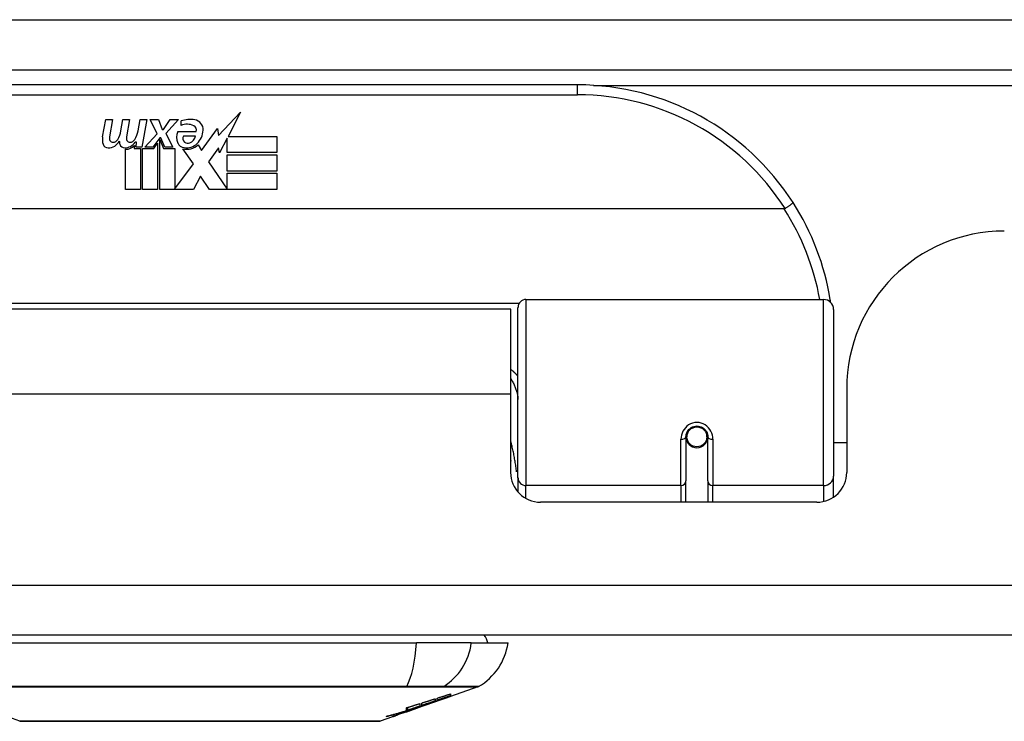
# Model space of a CAD drawing. Header units: inches. Extents: x 27 to 687, y 75 to 319.
# Tile 36 of 239: x 154.01 to 155.96, y 75.01 to 76.4. Entities that reach past the tile are written whole.
import ezdxf

# ---------------------------------------------------------------- set-up
doc = ezdxf.new("R2010")
doc.units = ezdxf.units.IN
doc.header["$MEASUREMENT"] = 0
doc.layers.add('Visible Edges(ANSI)', color=7, linetype='Continuous', lineweight=25)
doc.layers.add('Visible Tangent Edges(ANSI)', color=7, linetype='Continuous', lineweight=25)

msp = doc.modelspace()

# ---------------------------------------------------------------- linework, layer by layer
at = {"layer": 'Visible Edges(ANSI)'}
for p, q in [((92.8166, 76.3012), (158.6186, 76.3012)), ((155.1171, 76.2712), (153.6211, 76.2712)), ((154.1764, 76.1683), (154.1831, 76.2025)), ((154.1831, 76.2025), (154.1963, 76.2025)), ((154.1963, 76.2025), (154.1902, 76.168)), ((154.2127, 76.18), (154.2167, 76.2025)), ((154.2167, 76.2025), (154.2299, 76.2025)), ((154.2299, 76.2025), (154.2238, 76.168)), ((154.2466, 76.18), (154.2506, 76.2025)), ((154.2506, 76.2025), (154.2638, 76.2025)), ((154.2638, 76.2025), (154.2542, 76.1479)), ((154.2707, 76.2025), (154.2869, 76.2025)), ((154.2842, 76.1745), (154.2707, 76.2025)), ((154.2869, 76.2025), (154.2944, 76.183)), ((154.2968, 76.183), (154.3103, 76.2025)), ((154.3265, 76.2025), (154.3019, 76.1746)), ((154.3103, 76.2025), (154.3265, 76.2025)), ((154.3319, 76.1908), (154.3319, 76.1998)), ((154.4058, 76.1707), (154.4496, 76.2169)), ((154.4496, 76.2169), (154.4248, 76.1692)), ((154.2944, 76.183), (154.2968, 76.183)), ((154.3724, 76.1409), (154.4038, 76.1849)), ((154.4038, 76.1849), (154.4058, 76.1707)), ((154.2599, 76.1479), (154.2842, 76.1745)), ((154.2896, 76.1663), (154.2762, 76.1479)), ((154.2917, 76.1663), (154.2896, 76.1663)), ((154.2896, 76.1628), (154.2971, 76.1451)), ((154.2896, 76.0642), (154.2896, 76.1628)), ((154.2995, 76.1479), (154.2917, 76.1663)), ((154.3019, 76.1746), (154.3157, 76.1479)), ((154.3253, 76.1788), (154.3619, 76.1788)), ((154.3604, 76.1698), (154.3364, 76.1698)), ((154.4231, 76.1659), (154.4078, 76.1365)), ((154.4231, 76.1371), (154.4231, 76.1659)), ((154.4248, 76.1692), (154.5218, 76.1692)), ((154.5218, 76.1692), (154.5218, 76.1371)), ((154.2218, 76.0642), (154.2218, 76.1437)), ((154.2397, 76.1512), (154.2392, 76.1451)), ((154.2392, 76.1451), (154.2515, 76.1451)), ((154.2436, 76.1575), (154.2407, 76.1575)), ((154.2428, 76.1479), (154.2436, 76.1575)), ((154.2542, 76.1479), (154.2428, 76.1479)), ((154.2515, 76.1451), (154.2515, 76.0642)), ((154.2557, 76.1451), (154.2779, 76.1451)), ((154.2557, 76.0642), (154.2557, 76.1451)), ((154.2762, 76.1479), (154.2599, 76.1479)), ((154.2779, 76.1451), (154.2854, 76.1554)), ((154.2854, 76.1554), (154.2854, 76.0642)), ((154.2971, 76.1451), (154.3196, 76.1451)), ((154.3157, 76.1479), (154.2995, 76.1479)), ((154.3196, 76.1451), (154.3196, 76.0655)), ((154.3562, 76.1145), (154.3355, 76.1443)), ((154.3654, 76.1524), (154.3724, 76.1409)), ((154.4058, 76.1466), (154.3862, 76.1185)), ((154.4078, 76.1365), (154.4058, 76.1466)), ((154.5218, 76.1371), (154.4231, 76.1371)), ((154.4231, 76.1326), (154.5218, 76.1326)), ((154.4231, 76.1005), (154.4231, 76.1326)), ((154.5218, 76.1326), (154.5218, 76.1005)), ((154.3196, 76.0655), (154.3562, 76.1145)), ((154.3862, 76.1185), (154.4231, 76.0648)), ((154.3704, 76.0903), (154.3565, 76.0642)), ((154.388, 76.0642), (154.3704, 76.0903)), ((154.5218, 76.1005), (154.4231, 76.1005)), ((154.4231, 76.0963), (154.5218, 76.0963)), ((154.4231, 76.0648), (154.4231, 76.0963)), ((154.5218, 76.0963), (154.5218, 76.0642)), ((154.2515, 76.0642), (154.2218, 76.0642)), ((154.2854, 76.0642), (154.2557, 76.0642)), ((154.3565, 76.0642), (154.2896, 76.0642)), ((154.5218, 76.0642), (154.388, 76.0642)), ((155.526, 76.0256), (153.2122, 76.0256)), ((154.999, 75.4928), (154.999, 75.8305)), ((155.0148, 75.8462), (155.6043, 75.8462)), ((154.9846, 75.8267), (153.7536, 75.8267)), ((154.9846, 75.6587), (154.9846, 75.8267)), ((155.624, 75.8265), (155.624, 75.4966)), ((154.9846, 75.5038), (154.9846, 75.6587)), ((155.6501, 75.6697), (155.6501, 75.5038)), ((155.3337, 75.5831), (155.3337, 75.5741)), ((155.373, 75.5741), (155.373, 75.5831)), ((155.3317, 75.5741), (155.3317, 75.4871)), ((155.3318, 75.5717), (155.3338, 75.5717)), ((155.3376, 75.5622), (155.3352, 75.5622)), ((155.3715, 75.5622), (155.3691, 75.5622)), ((155.3729, 75.5717), (155.3749, 75.5717)), ((155.375, 75.4871), (155.375, 75.5741)), ((155.6501, 75.5622), (155.624, 75.5622)), ((155.624, 75.4548), (155.624, 75.4966)), ((154.999, 75.4928), (154.999, 75.4651)), ((155.3317, 75.4447), (155.3317, 75.4871)), ((155.375, 75.4871), (155.375, 75.4447)), ((155.591, 75.4447), (155.0436, 75.4447)), ((158.5201, 75.1817), (92.9151, 75.1817)), ((153.9404, 75.166), (154.7978, 75.166)), ((154.9066, 75.166), (154.7978, 75.166)), ((154.9066, 75.166), (154.9793, 75.166)), ((154.9194, 75.079), (154.8656, 75.0602)), ((154.7982, 75.0366), (154.8645, 75.0598)), ((154.8353, 75.0555), (154.8353, 75.0513)), ((154.8388, 75.0525), (154.8388, 75.0566)), ((154.8438, 75.053), (154.8438, 75.0537)), ((154.8656, 75.0603), (154.8645, 75.06)), ((154.8645, 75.0598), (154.8645, 75.06)), ((154.8651, 75.0614), (154.8651, 75.0651)), ((154.8656, 75.0652), (154.8656, 75.0608)), ((154.8656, 75.0604), (154.8656, 75.0602)), ((154.0123, 75.0113), (153.9341, 75.0387)), ((154.7982, 75.0366), (154.7569, 75.0222)), ((154.7768, 75.0308), (154.7768, 75.0316)), ((154.7776, 75.0298), (154.7776, 75.0301)), ((154.7776, 75.0298), (154.7776, 75.0295)), ((154.7781, 75.032), (154.7781, 75.0378)), ((154.7809, 75.0329), (154.7809, 75.0386)), ((154.7896, 75.0338), (154.7896, 75.034)), ((154.7966, 75.0361), (154.7966, 75.0362)), ((154.8053, 75.0406), (154.797, 75.0377)), ((154.797, 75.0377), (154.797, 75.0379)), ((154.7995, 75.0372), (154.7995, 75.0376)), ((154.8017, 75.0384), (154.8017, 75.0391)), ((154.8048, 75.046), (154.8048, 75.0409)), ((154.8086, 75.0422), (154.8086, 75.0471)), ((154.8237, 75.0458), (154.8237, 75.0464)), ((154.7503, 75.0199), (154.7259, 75.0113)), ((154.7503, 75.0199), (154.7503, 75.0199)), ((154.7601, 75.0233), (154.7526, 75.0207)), ((154.7526, 75.0207), (154.7526, 75.0212)), ((154.7581, 75.0227), (154.7581, 75.0233)), ((154.7701, 75.0272), (154.7701, 75.0275)), ((154.7701, 75.0268), (154.7701, 75.0272))]:
    msp.add_line(p, q, dxfattribs=at)
at = {"layer": 'Visible Edges(ANSI)', "flags": 128}
for points in [[(155.528, 76.0261), (155.528, 76.0261), (155.5279, 76.026), (155.5278, 76.026), (155.5277, 76.0259), (155.5276, 76.0259), (155.5276, 76.0259), (155.5275, 76.0258), (155.5274, 76.0258), (155.5273, 76.0258), (155.5272, 76.0257), (155.5271, 76.0257), (155.527, 76.0257), (155.527, 76.0257), (155.5269, 76.0256), (155.5268, 76.0256), (155.5267, 76.0256), (155.5266, 76.0256), (155.5265, 76.0256), (155.5264, 76.0256), (155.5263, 76.0256), (155.5262, 76.0256), (155.5262, 76.0256), (155.5261, 76.0256), (155.526, 76.0256)], [(155.5437, 76.0381), (155.5438, 76.038), (155.5437, 76.0378), (155.5436, 76.0376), (155.5434, 76.0374), (155.5431, 76.0371), (155.5428, 76.0368), (155.5424, 76.0364), (155.542, 76.036), (155.5414, 76.0355), (155.5408, 76.0351), (155.5402, 76.0346), (155.5395, 76.034), (155.5387, 76.0334), (155.5379, 76.0329), (155.5371, 76.0322), (155.5362, 76.0316), (155.5353, 76.0309), (155.5343, 76.0303), (155.5333, 76.0296), (155.5323, 76.0289), (155.5312, 76.0282), (155.5302, 76.0275), (155.5291, 76.0268), (155.528, 76.0261)], [(155.6183, 75.8404), (155.6182, 75.8406), (155.6182, 75.8409), (155.6182, 75.8411), (155.6181, 75.8413), (155.6181, 75.8415), (155.6181, 75.8417), (155.618, 75.8419), (155.618, 75.8421), (155.618, 75.8423), (155.6179, 75.8425), (155.6179, 75.8427), (155.6179, 75.8429), (155.6178, 75.8431), (155.6178, 75.8434), (155.6178, 75.8436), (155.6177, 75.8438), (155.6177, 75.844), (155.6177, 75.8442), (155.6176, 75.8444), (155.6176, 75.8446), (155.6176, 75.8448), (155.6175, 75.845), (155.6175, 75.8452), (155.6175, 75.8454)], [(155.3317, 75.5741), (155.3318, 75.5767), (155.3323, 75.5793), (155.3332, 75.5819), (155.3343, 75.5844), (155.3358, 75.5868), (155.3376, 75.5889), (155.3397, 75.5909), (155.3421, 75.5926), (155.3447, 75.5939), (155.3475, 75.5949), (155.3504, 75.5955), (155.3534, 75.5957), (155.3563, 75.5955), (155.3592, 75.5949), (155.362, 75.5939), (155.3646, 75.5925), (155.367, 75.5909), (155.3691, 75.5889), (155.3709, 75.5867), (155.3723, 75.5844), (155.3735, 75.5819), (155.3743, 75.5793), (155.3748, 75.5767), (155.375, 75.5741)], [(154.9846, 75.527), (154.9846, 75.5269), (154.9846, 75.5269), (154.9847, 75.5268), (154.9847, 75.5268), (154.9847, 75.5267), (154.9847, 75.5267), (154.9847, 75.5266), (154.9848, 75.5266), (154.9848, 75.5265), (154.9848, 75.5264), (154.9848, 75.5264), (154.9849, 75.5263), (154.9849, 75.5263), (154.9849, 75.5262), (154.9849, 75.5262), (154.9849, 75.5261), (154.985, 75.5261), (154.985, 75.526), (154.985, 75.526), (154.985, 75.5259), (154.985, 75.5259), (154.9851, 75.5258), (154.9851, 75.5257), (154.9851, 75.5257)], [(154.8086, 75.0471), (154.8097, 75.0475), (154.8108, 75.0478), (154.8119, 75.0482), (154.8131, 75.0485), (154.8142, 75.0489), (154.8153, 75.0492), (154.8164, 75.0496), (154.8175, 75.0499), (154.8186, 75.0503), (154.8197, 75.0506), (154.8209, 75.051), (154.822, 75.0513), (154.8231, 75.0517), (154.8242, 75.052), (154.8253, 75.0524), (154.8264, 75.0527), (154.8276, 75.0531), (154.8287, 75.0534), (154.8298, 75.0538), (154.8309, 75.0541), (154.832, 75.0545), (154.8331, 75.0548), (154.8342, 75.0552), (154.8353, 75.0555)], [(154.8353, 75.0513), (154.8342, 75.0509), (154.8331, 75.0505), (154.832, 75.0501), (154.8309, 75.0498), (154.8298, 75.0494), (154.8287, 75.049), (154.8276, 75.0486), (154.8264, 75.0482), (154.8253, 75.0479), (154.8242, 75.0475), (154.8231, 75.0471), (154.822, 75.0467), (154.8209, 75.0464), (154.8197, 75.046), (154.8186, 75.0456), (154.8175, 75.0452), (154.8164, 75.0448), (154.8153, 75.0445), (154.8142, 75.0441), (154.8131, 75.0437), (154.8119, 75.0433), (154.8108, 75.043), (154.8097, 75.0426), (154.8086, 75.0422)], [(154.8203, 75.0451), (154.8221, 75.0458), (154.8238, 75.0464), (154.8256, 75.047), (154.8273, 75.0477), (154.8291, 75.0483), (154.8309, 75.049), (154.8327, 75.0496), (154.8345, 75.0503), (154.8363, 75.051), (154.8382, 75.0516), (154.84, 75.0523), (154.8419, 75.053), (154.8437, 75.0536), (154.8456, 75.0543), (154.8475, 75.055), (154.8494, 75.0557), (154.8513, 75.0564), (154.8532, 75.0571), (154.8552, 75.0578), (154.8571, 75.0585), (154.8591, 75.0592), (154.8611, 75.06), (154.8631, 75.0607), (154.8651, 75.0614)], [(154.8645, 75.0598), (154.8629, 75.0593), (154.8612, 75.0587), (154.8595, 75.0581), (154.8578, 75.0575), (154.8561, 75.0569), (154.8545, 75.0563), (154.8528, 75.0557), (154.8511, 75.0551), (154.8494, 75.0545), (154.8476, 75.054), (154.8459, 75.0534), (154.8442, 75.0528), (154.8425, 75.0522), (154.8408, 75.0516), (154.8391, 75.051), (154.8374, 75.0504), (154.8357, 75.0498), (154.834, 75.0493), (154.8322, 75.0487), (154.8305, 75.0481), (154.8288, 75.0475), (154.8271, 75.0469), (154.8254, 75.0464), (154.8237, 75.0458)], [(154.8388, 75.0566), (154.84, 75.057), (154.8411, 75.0574), (154.8422, 75.0577), (154.8433, 75.0581), (154.8444, 75.0584), (154.8455, 75.0588), (154.8466, 75.0591), (154.8478, 75.0595), (154.8489, 75.0599), (154.85, 75.0602), (154.8511, 75.0606), (154.8522, 75.0609), (154.8533, 75.0613), (154.8545, 75.0616), (154.8556, 75.062), (154.8567, 75.0624), (154.8578, 75.0627), (154.8589, 75.0631), (154.86, 75.0634), (154.8611, 75.0638), (154.8623, 75.0642), (154.8634, 75.0645), (154.8645, 75.0649), (154.8656, 75.0652)], [(154.8651, 75.0614), (154.864, 75.061), (154.8629, 75.0607), (154.8618, 75.0603), (154.8607, 75.0599), (154.8596, 75.0596), (154.8585, 75.0592), (154.8574, 75.0588), (154.8563, 75.0584), (154.8553, 75.0581), (154.8542, 75.0577), (154.8531, 75.0573), (154.852, 75.0569), (154.8509, 75.0566), (154.8498, 75.0562), (154.8487, 75.0558), (154.8476, 75.0554), (154.8465, 75.0551), (154.8454, 75.0547), (154.8443, 75.0543), (154.8432, 75.054), (154.8421, 75.0536), (154.841, 75.0532), (154.8399, 75.0528), (154.8388, 75.0525)], [(154.8656, 75.0608), (154.8647, 75.0605), (154.8639, 75.0602), (154.863, 75.0599), (154.8621, 75.0596), (154.8612, 75.0592), (154.8603, 75.0589), (154.8595, 75.0586), (154.8586, 75.0583), (154.8576, 75.058), (154.8567, 75.0576), (154.8558, 75.0573), (154.8549, 75.057), (154.854, 75.0566), (154.8531, 75.0563), (154.8522, 75.056), (154.8512, 75.0556), (154.8503, 75.0553), (154.8494, 75.055), (154.8485, 75.0546), (154.8475, 75.0543), (154.8466, 75.054), (154.8457, 75.0536), (154.8448, 75.0533), (154.8438, 75.053)], [(154.8438, 75.053), (154.8447, 75.0533), (154.8456, 75.0536), (154.8466, 75.0539), (154.8475, 75.0542), (154.8484, 75.0545), (154.8493, 75.0548), (154.8502, 75.0551), (154.8511, 75.0554), (154.852, 75.0557), (154.8529, 75.0561), (154.8538, 75.0564), (154.8547, 75.0567), (154.8556, 75.057), (154.8565, 75.0573), (154.8574, 75.0576), (154.8584, 75.0579), (154.8593, 75.0582), (154.8602, 75.0585), (154.8611, 75.0588), (154.862, 75.0591), (154.8629, 75.0595), (154.8638, 75.0598), (154.8647, 75.0601), (154.8656, 75.0604)], [(154.7383, 75.0204), (154.74, 75.0209), (154.7417, 75.0213), (154.7433, 75.0218), (154.745, 75.0223), (154.7467, 75.0227), (154.7483, 75.0232), (154.75, 75.0237), (154.7516, 75.0242), (154.7533, 75.0246), (154.755, 75.0251), (154.7566, 75.0256), (154.7583, 75.0261), (154.7599, 75.0266), (154.7616, 75.0271), (154.7633, 75.0275), (154.7649, 75.028), (154.7666, 75.0285), (154.7682, 75.029), (154.7699, 75.0295), (154.7715, 75.03), (154.7732, 75.0305), (154.7748, 75.031), (154.7765, 75.0315), (154.7781, 75.032)], [(154.7768, 75.0308), (154.7753, 75.0303), (154.7737, 75.0299), (154.7721, 75.0294), (154.7705, 75.029), (154.7689, 75.0285), (154.7673, 75.028), (154.7657, 75.0276), (154.7641, 75.0271), (154.7625, 75.0267), (154.7609, 75.0262), (154.7593, 75.0258), (154.7577, 75.0254), (154.7561, 75.0249), (154.7545, 75.0245), (154.7528, 75.0241), (154.7512, 75.0237), (154.7496, 75.0232), (154.748, 75.0228), (154.7464, 75.0224), (154.7448, 75.022), (154.7432, 75.0216), (154.7416, 75.0212), (154.74, 75.0208), (154.7383, 75.0204)], [(154.8017, 75.0384), (154.8002, 75.0379), (154.7987, 75.0374), (154.7972, 75.0369), (154.7957, 75.0364), (154.7941, 75.0359), (154.7926, 75.0354), (154.7911, 75.0349), (154.7896, 75.0344), (154.788, 75.0339), (154.7865, 75.0334), (154.785, 75.033), (154.7834, 75.0325), (154.7819, 75.032), (154.7804, 75.0315), (154.7788, 75.031), (154.7773, 75.0305), (154.7758, 75.03), (154.7742, 75.0296), (154.7727, 75.0291), (154.7712, 75.0286), (154.7696, 75.0281), (154.7681, 75.0277), (154.7665, 75.0272), (154.765, 75.0267)], [(154.765, 75.0267), (154.7655, 75.0269), (154.766, 75.0271), (154.7665, 75.0272), (154.767, 75.0274), (154.7675, 75.0276), (154.768, 75.0278), (154.7685, 75.0279), (154.769, 75.0281), (154.7695, 75.0283), (154.7699, 75.0284), (154.7704, 75.0286), (154.7709, 75.0288), (154.7714, 75.0289), (154.7719, 75.0291), (154.7724, 75.0293), (154.7729, 75.0295), (154.7734, 75.0296), (154.7739, 75.0298), (154.7744, 75.03), (154.7749, 75.0301), (154.7754, 75.0303), (154.7759, 75.0305), (154.7764, 75.0306), (154.7768, 75.0308)], [(154.7681, 75.0268), (154.7691, 75.0272), (154.7701, 75.0275), (154.7711, 75.0279), (154.7721, 75.0282), (154.7731, 75.0286), (154.7741, 75.0289), (154.7751, 75.0292), (154.776, 75.0295), (154.777, 75.0299), (154.778, 75.0302), (154.7789, 75.0305), (154.7798, 75.0308), (154.7808, 75.0311), (154.7817, 75.0314), (154.7826, 75.0317), (154.7835, 75.032), (154.7843, 75.0323), (154.7852, 75.0326), (154.786, 75.0329), (154.7868, 75.0331), (154.7876, 75.0334), (154.7884, 75.0336), (154.7892, 75.0339), (154.7899, 75.0341)], [(154.7891, 75.0334), (154.7883, 75.0332), (154.7876, 75.0329), (154.7868, 75.0326), (154.786, 75.0324), (154.7852, 75.0321), (154.7844, 75.0318), (154.7836, 75.0315), (154.7828, 75.0312), (154.782, 75.031), (154.7812, 75.0307), (154.7804, 75.0304), (154.7796, 75.0301), (154.7788, 75.0298), (154.778, 75.0295), (154.7772, 75.0293), (154.7763, 75.029), (154.7755, 75.0287), (154.7747, 75.0284), (154.774, 75.0281), (154.7732, 75.0279), (154.7724, 75.0276), (154.7716, 75.0273), (154.7708, 75.0271), (154.7701, 75.0268)], [(154.7891, 75.0336), (154.7889, 75.0335), (154.7886, 75.0335), (154.7883, 75.0334), (154.788, 75.0333), (154.7876, 75.0332), (154.7873, 75.033), (154.7869, 75.0329), (154.7865, 75.0328), (154.786, 75.0326), (154.7856, 75.0325), (154.7851, 75.0323), (154.7846, 75.0322), (154.7841, 75.032), (154.7835, 75.0318), (154.783, 75.0316), (154.7824, 75.0314), (154.7818, 75.0312), (154.7813, 75.031), (154.7807, 75.0308), (154.7801, 75.0306), (154.7795, 75.0304), (154.7788, 75.0302), (154.7782, 75.03), (154.7776, 75.0298)], [(154.7776, 75.0295), (154.778, 75.0296), (154.7784, 75.0298), (154.7789, 75.0299), (154.7793, 75.0301), (154.7797, 75.0302), (154.7802, 75.0304), (154.7807, 75.0305), (154.7811, 75.0307), (154.7816, 75.0309), (154.782, 75.031), (154.7825, 75.0312), (154.7829, 75.0313), (154.7834, 75.0315), (154.7838, 75.0316), (154.7842, 75.0318), (154.7847, 75.0319), (154.7851, 75.0321), (154.7855, 75.0322), (154.7859, 75.0324), (154.7863, 75.0325), (154.7866, 75.0326), (154.787, 75.0328), (154.7873, 75.0329), (154.7876, 75.033)], [(154.7781, 75.0378), (154.7792, 75.0381), (154.7803, 75.0384), (154.7814, 75.0388), (154.7826, 75.0391), (154.7837, 75.0394), (154.7848, 75.0398), (154.7859, 75.0401), (154.787, 75.0405), (154.7881, 75.0408), (154.7892, 75.0411), (154.7904, 75.0415), (154.7915, 75.0418), (154.7926, 75.0422), (154.7937, 75.0425), (154.7948, 75.0429), (154.7959, 75.0432), (154.7971, 75.0435), (154.7982, 75.0439), (154.7993, 75.0442), (154.8004, 75.0446), (154.8015, 75.0449), (154.8026, 75.0453), (154.8037, 75.0456), (154.8048, 75.046)], [(154.8048, 75.0409), (154.8038, 75.0406), (154.8028, 75.0403), (154.8019, 75.0399), (154.8009, 75.0396), (154.7999, 75.0392), (154.7989, 75.0389), (154.7979, 75.0386), (154.7969, 75.0382), (154.7959, 75.0379), (154.7949, 75.0376), (154.7939, 75.0372), (154.7929, 75.0369), (154.7919, 75.0366), (154.7909, 75.0362), (154.7899, 75.0359), (154.7889, 75.0355), (154.7879, 75.0352), (154.7869, 75.0349), (154.7859, 75.0345), (154.7849, 75.0342), (154.7839, 75.0339), (154.7829, 75.0335), (154.7819, 75.0332), (154.7809, 75.0329)], [(154.7809, 75.0329), (154.7819, 75.0332), (154.7829, 75.0335), (154.7839, 75.0338), (154.7849, 75.0341), (154.786, 75.0344), (154.787, 75.0348), (154.788, 75.0351), (154.789, 75.0354), (154.7901, 75.0357), (154.7911, 75.036), (154.7921, 75.0364), (154.7931, 75.0367), (154.7941, 75.037), (154.7952, 75.0373), (154.7962, 75.0377), (154.7972, 75.038), (154.7982, 75.0383), (154.7992, 75.0386), (154.8003, 75.0389), (154.8013, 75.0393), (154.8023, 75.0396), (154.8033, 75.0399), (154.8043, 75.0402), (154.8053, 75.0406)], [(154.7876, 75.033), (154.7878, 75.0331), (154.788, 75.0331), (154.7883, 75.0332), (154.7884, 75.0333), (154.7886, 75.0334), (154.7888, 75.0334), (154.7889, 75.0335), (154.7891, 75.0335), (154.7892, 75.0336), (154.7893, 75.0336), (154.7894, 75.0337), (154.7895, 75.0337), (154.7895, 75.0337), (154.7896, 75.0337), (154.7896, 75.0337), (154.7896, 75.0338), (154.7896, 75.0338), (154.7896, 75.0338), (154.7895, 75.0337), (154.7895, 75.0337), (154.7894, 75.0337), (154.7893, 75.0337), (154.7892, 75.0337), (154.7891, 75.0336)], [(154.7966, 75.0361), (154.7965, 75.0361), (154.7964, 75.0361), (154.7963, 75.036), (154.7962, 75.036), (154.796, 75.0359), (154.7958, 75.0358), (154.7956, 75.0358), (154.7954, 75.0357), (154.7951, 75.0356), (154.7948, 75.0355), (154.7945, 75.0354), (154.7942, 75.0353), (154.7939, 75.0351), (154.7935, 75.035), (154.7932, 75.0349), (154.7928, 75.0347), (154.7923, 75.0346), (154.7919, 75.0344), (154.7915, 75.0343), (154.791, 75.0341), (154.7906, 75.034), (154.7901, 75.0338), (154.7896, 75.0336), (154.7891, 75.0334)], [(154.7899, 75.0341), (154.7906, 75.0343), (154.7912, 75.0345), (154.7918, 75.0347), (154.7924, 75.0349), (154.7929, 75.0351), (154.7934, 75.0352), (154.7939, 75.0354), (154.7943, 75.0355), (154.7948, 75.0357), (154.7951, 75.0358), (154.7955, 75.0359), (154.7958, 75.036), (154.7961, 75.0361), (154.7963, 75.0361), (154.7965, 75.0362), (154.7967, 75.0362), (154.7968, 75.0363), (154.7969, 75.0363), (154.7969, 75.0363), (154.7969, 75.0363), (154.7969, 75.0363), (154.7968, 75.0362), (154.7967, 75.0362), (154.7966, 75.0361)], [(154.7921, 75.0349), (154.7925, 75.0351), (154.7929, 75.0352), (154.7933, 75.0354), (154.7937, 75.0355), (154.7941, 75.0356), (154.7945, 75.0358), (154.7949, 75.0359), (154.7953, 75.0361), (154.7957, 75.0362), (154.7961, 75.0364), (154.7965, 75.0365), (154.7969, 75.0367), (154.7973, 75.0368), (154.7977, 75.037), (154.7981, 75.0371), (154.7985, 75.0372), (154.7989, 75.0374), (154.7993, 75.0375), (154.7997, 75.0377), (154.8001, 75.0378), (154.8005, 75.038), (154.8009, 75.0381), (154.8013, 75.0382), (154.8017, 75.0384)], [(154.7988, 75.0369), (154.7991, 75.037), (154.7993, 75.0371), (154.7994, 75.0371), (154.7995, 75.0372), (154.7995, 75.0372), (154.7995, 75.0372), (154.7995, 75.0372), (154.7994, 75.0372), (154.7993, 75.0371), (154.7991, 75.0371), (154.7988, 75.037), (154.7986, 75.0369), (154.7982, 75.0369), (154.7979, 75.0367), (154.7975, 75.0366), (154.797, 75.0365), (154.7965, 75.0363), (154.796, 75.0362), (154.7955, 75.036), (154.7948, 75.0358), (154.7942, 75.0356), (154.7935, 75.0354), (154.7928, 75.0352), (154.7921, 75.0349)], [(154.797, 75.0377), (154.7979, 75.038), (154.7989, 75.0383), (154.7999, 75.0386), (154.8009, 75.0389), (154.8018, 75.0392), (154.8028, 75.0395), (154.8038, 75.0398), (154.8048, 75.0401), (154.8057, 75.0404), (154.8067, 75.0407), (154.8077, 75.041), (154.8087, 75.0414), (154.8096, 75.0417), (154.8106, 75.042), (154.8116, 75.0423), (154.8126, 75.0426), (154.8135, 75.0429), (154.8145, 75.0432), (154.8155, 75.0436), (154.8165, 75.0439), (154.8174, 75.0442), (154.8184, 75.0445), (154.8194, 75.0448), (154.8203, 75.0451)], [(154.8237, 75.0458), (154.8227, 75.0454), (154.8217, 75.045), (154.8207, 75.0447), (154.8196, 75.0443), (154.8186, 75.0439), (154.8176, 75.0436), (154.8165, 75.0432), (154.8155, 75.0428), (154.8145, 75.0425), (154.8134, 75.0421), (154.8124, 75.0417), (154.8113, 75.0413), (154.8103, 75.041), (154.8093, 75.0406), (154.8082, 75.0402), (154.8072, 75.0399), (154.8061, 75.0395), (154.8051, 75.0391), (154.804, 75.0387), (154.803, 75.0384), (154.802, 75.038), (154.8009, 75.0376), (154.7999, 75.0373), (154.7988, 75.0369)], [(154.0139, 75.011), (154.0143, 75.011), (154.0156, 75.011), (154.0177, 75.011), (154.0207, 75.011), (154.0245, 75.011), (154.0292, 75.011), (154.0346, 75.011), (154.0409, 75.011), (154.048, 75.0109), (154.0559, 75.0109), (154.0644, 75.0109), (154.0737, 75.0109), (154.0837, 75.0109), (154.0944, 75.0109), (154.1058, 75.0109), (154.1177, 75.0108), (154.1303, 75.0109), (154.1435, 75.0109), (154.1572, 75.0109), (154.1714, 75.0109), (154.186, 75.0109), (154.2012, 75.0109), (154.2168, 75.0109), (154.2328, 75.011), (154.2491, 75.011), (154.2658, 75.011), (154.2826, 75.011), (154.2996, 75.011), (154.3167, 75.011), (154.334, 75.011), (154.3514, 75.011), (154.3689, 75.011), (154.3865, 75.011), (154.4039, 75.011), (154.4213, 75.011), (154.4384, 75.011), (154.4554, 75.011), (154.4722, 75.011), (154.4888, 75.011), (154.5051, 75.011), (154.5211, 75.0109), (154.5368, 75.0109), (154.552, 75.0109), (154.5667, 75.0109), (154.5809, 75.0109), (154.5946, 75.0109), (154.6078, 75.0109), (154.6204, 75.0108), (154.6324, 75.0109), (154.6437, 75.0109), (154.6544, 75.0109), (154.6644, 75.0109), (154.6737, 75.0109), (154.6823, 75.0109), (154.6902, 75.0109), (154.6972, 75.011), (154.7035, 75.011), (154.709, 75.011), (154.7137, 75.011), (154.7175, 75.011), (154.7204, 75.011), (154.7226, 75.011), (154.7239, 75.011), (154.7243, 75.011)], [(154.7503, 75.0199), (154.7506, 75.02), (154.7509, 75.0201), (154.7512, 75.0202), (154.7514, 75.0203), (154.7517, 75.0204), (154.752, 75.0204), (154.7522, 75.0205), (154.7525, 75.0206), (154.7528, 75.0207), (154.7531, 75.0208), (154.7533, 75.0209), (154.7536, 75.021), (154.7539, 75.0211), (154.7541, 75.0212), (154.7544, 75.0213), (154.7547, 75.0214), (154.755, 75.0215), (154.7552, 75.0216), (154.7555, 75.0217), (154.7558, 75.0218), (154.756, 75.0219), (154.7563, 75.022), (154.7566, 75.0221), (154.7569, 75.0222)], [(154.7526, 75.0207), (154.7523, 75.0206), (154.7521, 75.0205), (154.7518, 75.0205), (154.7516, 75.0204), (154.7514, 75.0203), (154.7512, 75.0203), (154.751, 75.0202), (154.7509, 75.0202), (154.7507, 75.0201), (154.7506, 75.0201), (154.7505, 75.0201), (154.7504, 75.0201), (154.7504, 75.0201), (154.7503, 75.0201), (154.7503, 75.0201), (154.7503, 75.0201), (154.7503, 75.0201), (154.7503, 75.0202), (154.7504, 75.0202), (154.7504, 75.0202), (154.7505, 75.0203), (154.7506, 75.0203), (154.7507, 75.0204), (154.7508, 75.0205)], [(154.7508, 75.0205), (154.751, 75.0206), (154.7513, 75.0207), (154.7516, 75.0208), (154.752, 75.021), (154.7524, 75.0211), (154.7529, 75.0213), (154.7535, 75.0216), (154.754, 75.0218), (154.7547, 75.022), (154.7554, 75.0223), (154.7561, 75.0226), (154.7569, 75.0229), (154.7577, 75.0232), (154.7585, 75.0235), (154.7594, 75.0238), (154.7603, 75.0241), (154.7612, 75.0245), (154.7622, 75.0248), (154.7632, 75.0251), (154.7641, 75.0255), (154.7651, 75.0258), (154.7661, 75.0262), (154.7671, 75.0265), (154.7681, 75.0268)], [(154.7606, 75.0238), (154.7602, 75.0237), (154.7599, 75.0235), (154.7596, 75.0234), (154.7593, 75.0233), (154.7591, 75.0232), (154.7588, 75.0231), (154.7586, 75.023), (154.7585, 75.0229), (154.7584, 75.0229), (154.7583, 75.0228), (154.7582, 75.0228), (154.7581, 75.0228), (154.7581, 75.0227), (154.7582, 75.0227), (154.7582, 75.0227), (154.7583, 75.0228), (154.7584, 75.0228), (154.7586, 75.0228), (154.7588, 75.0229), (154.759, 75.023), (154.7592, 75.023), (154.7595, 75.0231), (154.7598, 75.0232), (154.7601, 75.0233)], [(154.7701, 75.0272), (154.7696, 75.0271), (154.7692, 75.0269), (154.7687, 75.0267), (154.7683, 75.0266), (154.7678, 75.0264), (154.7673, 75.0263), (154.7669, 75.0261), (154.7664, 75.0259), (154.7659, 75.0258), (154.7655, 75.0256), (154.765, 75.0255), (154.7646, 75.0253), (154.7642, 75.0251), (154.7638, 75.025), (154.7634, 75.0249), (154.763, 75.0247), (154.7626, 75.0246), (154.7623, 75.0244), (154.7619, 75.0243), (154.7616, 75.0242), (154.7613, 75.0241), (154.7611, 75.024), (154.7608, 75.0239), (154.7606, 75.0238)]]:
    msp.add_lwpolyline(points, dxfattribs=at)
at = {"layer": 'Visible Edges(ANSI)'}
msp.add_circle((155.3533, 75.5741), 0.0197, dxfattribs=at)
for centre, radius, start, end in [((155.1171, 75.7643), 0.5069, 32.6858, 90), ((154.35, 76.1419), 0.0607, 81.5605, 107.3343), ((154.356, 76.1824), 0.0197, 356.5646, 81.5605), ((154.1668, 76.1874), 0.0465, 328.5584, 350.8257), ((154.2008, 76.1881), 0.0465, 327.5992, 350), ((154.3437, 76.1625), 0.0307, 64.6784, 112.5609), ((154.3527, 76.1816), 0.0096, 343.5261, 64.6784), ((154.3359, 76.1836), 0.0398, 314.1684, 356.5646), ((154.2047, 76.1628), 0.0288, 169, 198.4748), ((154.1874, 76.171), 0.0246, 269.6788, 333.9508), ((154.2023, 76.1659), 0.0123, 169.9922, 203.5487), ((154.1965, 76.1634), 0.006, 203.5487, 276.1027), ((154.1958, 76.1699), 0.0126, 276.1027, 327.6083), ((154.2382, 76.1621), 0.0288, 183.6169, 196.9928), ((154.2359, 76.1659), 0.0123, 170, 203.5571), ((154.2301, 76.1634), 0.006, 203.5571, 276.03), ((154.2294, 76.1699), 0.0126, 276.03, 327.5992), ((154.3511, 76.1674), 0.0282, 156.1555, 203.8445), ((154.3448, 76.1653), 0.00955, 151.4547, 231.1652), ((154.3437, 76.1719), 0.0168, 289.3797, 352.9975), ((154.1873, 76.157), 0.0105, 198.4748, 269.6788), ((154.2204, 76.1566), 0.0101, 196.9928, 269.4776), ((154.2205, 76.1705), 0.024, 269.4776, 327.4114), ((154.2223, 76.1677), 0.024, 268.7952, 316.5849), ((154.3392, 76.1622), 0.0152, 203.8445, 265.0802), ((154.3429, 76.1765), 0.033, 257.079, 313.1785), ((154.3429, 76.1765), 0.0299, 260.4085, 314.1684), ((154.3457, 76.1664), 0.0109, 231.1652, 289.3797), ((155.1171, 75.7643), 0.5069, 9.2068, 32.6858), ((155.9621, 75.6697), 0.312, 90, 180), ((155.0148, 75.8305), 0.0157, 90, 180), ((155.6043, 75.8265), 0.0197, 0, 90), ((155.3533, 75.5741), 0.0217, 180, 0), ((155.0436, 75.5038), 0.0591, 180, 270), ((155.591, 75.5038), 0.0591, 270, 0), ((154.8623, 75.1823), 0.1181, 299.8169, 352.0587), ((154.9006, 75.1581), 0.0394, 11.537, 36.8699), ((154.9162, 75.0883), 0.00984, 289.29, 299.8169), ((154.0139, 75.016), 0.00492, 250.71, 269.8269), ((154.7243, 75.016), 0.00492, 270.1731, 289.29)]:
    msp.add_arc(centre, radius, start, end, dxfattribs=at)
for start_param, end_param in [(3.444465, 3.571292), (5.853486, 5.980313)]:
    msp.add_ellipse((155.3533, 75.5822), major_axis=(0.0217, 0), ratio=0.267949, start_param=start_param, end_param=end_param, dxfattribs=at)
at = {"layer": 'Visible Tangent Edges(ANSI)'}
for p, q in [((92.8166, 76.4002), (157.8514, 76.4002)), ((155.1171, 76.2515), (155.1171, 76.2712)), ((155.1489, 76.2702), (157.8204, 76.2702)), ((153.6211, 76.2515), (155.1171, 76.2515)), ((155.0012, 75.8385), (153.7369, 75.8385)), ((155.0148, 75.8462), (155.0148, 75.4776)), ((155.6043, 75.4776), (155.6043, 75.8462)), ((154.9846, 75.6587), (153.7536, 75.6587)), ((155.3443, 75.5937), (155.3624, 75.5937)), ((155.3218, 75.4776), (155.3218, 75.5694)), ((155.3848, 75.5694), (155.3848, 75.4776)), ((155.3218, 75.4776), (155.0148, 75.4776)), ((155.0148, 75.4523), (155.0148, 75.4776)), ((155.3218, 75.4776), (155.3218, 75.4447)), ((155.6043, 75.4776), (155.3848, 75.4776)), ((155.3848, 75.4447), (155.3848, 75.4776)), ((155.6043, 75.4776), (155.6043, 75.4462)), ((92.9151, 75.2807), (158.5201, 75.2807)), ((154.7774, 75.079), (154.7779, 75.079)), ((154.8496, 75.079), (154.8498, 75.079)), ((154.7891, 75.0336), (154.7891, 75.0339)), ((154.7891, 75.0334), (154.7891, 75.0335)), ((154.7606, 75.0238), (154.7606, 75.0242))]:
    msp.add_line(p, q, dxfattribs=at)
at = {"layer": 'Visible Tangent Edges(ANSI)', "flags": 128}
for points in [[(154.999, 75.6942), (154.9985, 75.6948), (154.998, 75.6954), (154.9975, 75.696), (154.9969, 75.6965), (154.9964, 75.6971), (154.9959, 75.6977), (154.9953, 75.6983), (154.9947, 75.6989), (154.9942, 75.6994), (154.9936, 75.7), (154.993, 75.7006), (154.9924, 75.7011), (154.9918, 75.7017), (154.9912, 75.7023), (154.9906, 75.7028), (154.9899, 75.7034), (154.9893, 75.7039), (154.9887, 75.7044), (154.988, 75.705), (154.9873, 75.7055), (154.9867, 75.706), (154.986, 75.7065), (154.9853, 75.7071), (154.9846, 75.7076)], [(154.9846, 75.6896), (154.9857, 75.6879), (154.9868, 75.6861), (154.9878, 75.6843), (154.9887, 75.6826), (154.9897, 75.6808), (154.9906, 75.679), (154.9914, 75.6772), (154.9922, 75.6754), (154.993, 75.6736), (154.9937, 75.6717), (154.9944, 75.67), (154.9951, 75.6682), (154.9957, 75.6664), (154.9962, 75.6646), (154.9967, 75.6629), (154.9972, 75.6611), (154.9976, 75.6594), (154.998, 75.6577), (154.9983, 75.656), (154.9985, 75.6543), (154.9987, 75.6527), (154.9989, 75.651), (154.999, 75.6494), (154.999, 75.6479)], [(155.3848, 75.5694), (155.3846, 75.5734), (155.3839, 75.5774), (155.3827, 75.5814), (155.381, 75.5852), (155.3788, 75.5888), (155.3762, 75.5922), (155.3732, 75.5952), (155.3697, 75.5977), (155.3659, 75.5998), (155.3619, 75.6013), (155.3577, 75.6023), (155.3534, 75.6026), (155.3491, 75.6023), (155.3449, 75.6014), (155.3408, 75.5998), (155.337, 75.5978), (155.3336, 75.5952), (155.3305, 75.5922), (155.3278, 75.5889), (155.3257, 75.5852), (155.324, 75.5814), (155.3228, 75.5774), (155.3221, 75.5734), (155.3218, 75.5694)], [(154.9961, 75.505), (154.9958, 75.5076), (154.9955, 75.5102), (154.9952, 75.5128), (154.9948, 75.5154), (154.9945, 75.518), (154.9941, 75.5206), (154.9937, 75.5231), (154.9933, 75.5257), (154.9929, 75.5283), (154.9924, 75.5308), (154.992, 75.5334), (154.9915, 75.5359), (154.991, 75.5385), (154.9905, 75.541), (154.99, 75.5436), (154.9895, 75.5461), (154.9889, 75.5486), (154.9883, 75.5511), (154.9878, 75.5536), (154.9872, 75.5562), (154.9865, 75.5587), (154.9859, 75.5612), (154.9853, 75.5637), (154.9846, 75.5661)], [(154.7787, 75.08), (154.7457, 75.08), (154.7124, 75.0799), (154.6788, 75.0799), (154.6449, 75.0799), (154.6107, 75.0799), (154.5764, 75.0799), (154.5419, 75.0798), (154.5072, 75.0798), (154.4725, 75.0798), (154.4378, 75.0798), (154.403, 75.0798), (154.3683, 75.0798), (154.3336, 75.0798), (154.2989, 75.0798), (154.2642, 75.0798), (154.2296, 75.0798), (154.1952, 75.0798), (154.1609, 75.0799), (154.1268, 75.0799), (154.0928, 75.0799), (154.0591, 75.0799), (154.0256, 75.0799), (153.9924, 75.08)], [(153.9935, 75.079), (154.0266, 75.079), (154.06, 75.079), (154.0936, 75.079), (154.1274, 75.079), (154.1615, 75.079), (154.1956, 75.079), (154.23, 75.079), (154.2645, 75.079), (154.2991, 75.079), (154.3337, 75.079), (154.3683, 75.079), (154.4029, 75.079), (154.4376, 75.079), (154.4722, 75.079), (154.5069, 75.079), (154.5414, 75.079), (154.5758, 75.079), (154.6101, 75.079), (154.6441, 75.079), (154.6779, 75.079), (154.7114, 75.079), (154.7446, 75.079), (154.7774, 75.079)], [(154.7779, 75.079), (154.782, 75.079), (154.786, 75.079), (154.79, 75.079), (154.7939, 75.079), (154.7977, 75.079), (154.8014, 75.079), (154.8051, 75.079), (154.8086, 75.079), (154.8121, 75.079), (154.8155, 75.079), (154.8187, 75.079), (154.8219, 75.079), (154.8249, 75.079), (154.8278, 75.079), (154.8306, 75.079), (154.8333, 75.079), (154.8358, 75.079), (154.8382, 75.079), (154.8405, 75.079), (154.8426, 75.079), (154.8446, 75.079), (154.8464, 75.079), (154.8481, 75.079), (154.8496, 75.079)], [(154.8519, 75.08), (154.8504, 75.08), (154.8487, 75.08), (154.8468, 75.08), (154.8448, 75.08), (154.8427, 75.08), (154.8404, 75.0801), (154.8379, 75.0801), (154.8354, 75.0801), (154.8327, 75.0801), (154.8298, 75.0801), (154.8268, 75.0801), (154.8237, 75.0801), (154.8205, 75.0801), (154.8172, 75.0801), (154.8137, 75.0801), (154.8102, 75.0801), (154.8065, 75.0801), (154.8028, 75.0801), (154.799, 75.08), (154.7951, 75.08), (154.7911, 75.08), (154.787, 75.08), (154.7829, 75.08), (154.7787, 75.08)], [(154.8498, 75.079), (154.8554, 75.079), (154.8608, 75.079), (154.866, 75.079), (154.8709, 75.079), (154.8756, 75.079), (154.8801, 75.079), (154.8843, 75.079), (154.8883, 75.079), (154.892, 75.079), (154.8955, 75.079), (154.8988, 75.079), (154.9019, 75.079), (154.9047, 75.079), (154.9072, 75.079), (154.9095, 75.079), (154.9116, 75.079), (154.9134, 75.079), (154.915, 75.079), (154.9164, 75.079), (154.9175, 75.079), (154.9183, 75.079), (154.9189, 75.079), (154.9193, 75.079), (154.9194, 75.079)], [(154.9211, 75.0798), (154.921, 75.0798), (154.9206, 75.0798), (154.92, 75.0798), (154.9191, 75.0798), (154.918, 75.0798), (154.9167, 75.0798), (154.9151, 75.0798), (154.9133, 75.0798), (154.9113, 75.0798), (154.909, 75.0798), (154.9064, 75.0799), (154.9037, 75.0799), (154.9006, 75.0799), (154.8974, 75.0799), (154.8939, 75.0799), (154.8902, 75.0799), (154.8862, 75.0799), (154.882, 75.0799), (154.8776, 75.0799), (154.8729, 75.0799), (154.868, 75.08), (154.8629, 75.08), (154.8575, 75.08), (154.8519, 75.08)], [(154.0956, 75.011), (154.0891, 75.011), (154.0828, 75.011), (154.0768, 75.0111), (154.071, 75.0111), (154.0654, 75.0111), (154.0602, 75.0111), (154.0551, 75.0111), (154.0503, 75.0111), (154.0458, 75.0112), (154.0416, 75.0112), (154.0376, 75.0112), (154.0339, 75.0112), (154.0305, 75.0112), (154.0273, 75.0112), (154.0245, 75.0112), (154.0219, 75.0113), (154.0197, 75.0113), (154.0177, 75.0113), (154.0161, 75.0113), (154.0147, 75.0113), (154.0137, 75.0113), (154.0129, 75.0113), (154.0125, 75.0113), (154.0123, 75.0113)], [(154.1402, 75.011), (154.1382, 75.011), (154.1362, 75.011), (154.1342, 75.011), (154.1323, 75.011), (154.1303, 75.011), (154.1284, 75.011), (154.1264, 75.011), (154.1245, 75.011), (154.1226, 75.011), (154.1207, 75.011), (154.1188, 75.011), (154.117, 75.011), (154.1151, 75.011), (154.1133, 75.011), (154.1114, 75.011), (154.1096, 75.011), (154.1078, 75.011), (154.106, 75.011), (154.1043, 75.011), (154.1025, 75.011), (154.1008, 75.011), (154.099, 75.011), (154.0973, 75.011), (154.0956, 75.011)], [(154.598, 75.011), (154.5818, 75.011), (154.5648, 75.0111), (154.5472, 75.0111), (154.5289, 75.0111), (154.5101, 75.0112), (154.4909, 75.0112), (154.4712, 75.0112), (154.4512, 75.0113), (154.4309, 75.0113), (154.4104, 75.0113), (154.3897, 75.0113), (154.369, 75.0113), (154.3482, 75.0113), (154.3275, 75.0113), (154.307, 75.0113), (154.2867, 75.0113), (154.2667, 75.0112), (154.247, 75.0112), (154.2278, 75.0112), (154.209, 75.0111), (154.1908, 75.0111), (154.1732, 75.0111), (154.1564, 75.011), (154.1402, 75.011)], [(154.6425, 75.011), (154.6409, 75.011), (154.6391, 75.011), (154.6374, 75.011), (154.6357, 75.011), (154.6339, 75.011), (154.6321, 75.011), (154.6304, 75.011), (154.6286, 75.011), (154.6268, 75.011), (154.6249, 75.011), (154.6231, 75.011), (154.6212, 75.011), (154.6194, 75.011), (154.6175, 75.011), (154.6156, 75.011), (154.6137, 75.011), (154.6118, 75.011), (154.6098, 75.011), (154.6079, 75.011), (154.6059, 75.011), (154.604, 75.011), (154.602, 75.011), (154.6, 75.011), (154.598, 75.011)], [(154.7259, 75.0113), (154.7257, 75.0113), (154.7253, 75.0113), (154.7245, 75.0113), (154.7235, 75.0113), (154.7221, 75.0113), (154.7204, 75.0113), (154.7185, 75.0113), (154.7162, 75.0113), (154.7137, 75.0112), (154.7108, 75.0112), (154.7077, 75.0112), (154.7043, 75.0112), (154.7006, 75.0112), (154.6966, 75.0112), (154.6924, 75.0112), (154.6879, 75.0111), (154.6831, 75.0111), (154.678, 75.0111), (154.6727, 75.0111), (154.6672, 75.0111), (154.6614, 75.0111), (154.6553, 75.011), (154.6491, 75.011), (154.6425, 75.011)]]:
    msp.add_lwpolyline(points, dxfattribs=at)
at = {"layer": 'Visible Tangent Edges(ANSI)'}
for centre, start, end in [((155.1171, 75.7643), 32.4989, 90), ((155.1171, 75.7606), 10.1223, 32.9448)]:
    msp.add_arc(centre, 0.4872, start, end, dxfattribs=at)
for centre, major_axis, ratio, start_param, end_param in [((155.598, 75.8423), (0.0194, 0.0031), 0.187438, 5.738696, 6.283185), ((155.3218, 75.5741), (0.00984, 0), 0.476565, 4.712389, 6.283185), ((155.3848, 75.5741), (-0.00984, 0), 0.476565, 0, 1.570796), ((155.6043, 75.4966), (0.0197, 0), 0.965926, 4.712389, 6.283185), ((155.0148, 75.4928), (-0.0157, 0), 0.965926, 0, 1.570796), ((155.3218, 75.4871), (0.00984, 0), 0.965926, 4.712389, 6.283185), ((155.3848, 75.4871), (-0.00984, 0), 0.965926, 0, 1.570796), ((154.7592, 75.1823), (0, 0.1181), 0.32996, 3.665428, 4.573787), ((154.7961, 75.1823), (0, -0.1181), 0.943995, 0.523835, 1.432195), ((154.777, 75.0885), (0.00003, -0.00984), 0.32572, 0.259229, 0.522936), ((154.8473, 75.0885), (-0.00008, -0.00984), 0.945463, 0.267645, 0.531352)]:
    msp.add_ellipse(centre, major_axis=major_axis, ratio=ratio, start_param=start_param, end_param=end_param, dxfattribs=at)

doc.saveas('drawing.dxf')
